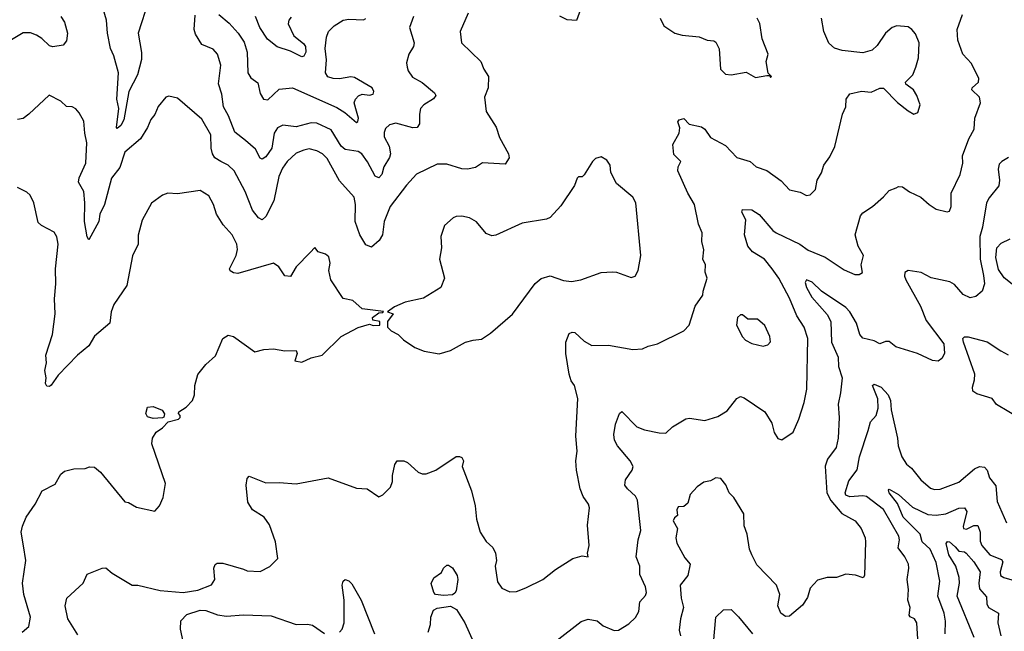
# Model space of a CAD drawing. Extents: x 2133461 to 2293071, y 753526 to 916327.
# Tile 191 of 256: x 2151107 to 2156336, y 874259 to 877507. Entities that reach past the tile are written whole.
import ezdxf

# ---------------------------------------------------------------- set-up
doc = ezdxf.new("R2010")
doc.units = 0

msp = doc.modelspace()

# ---------------------------------------------------------------- linework, layer by layer
at = {"layer": '0CON10XD'}
for points in [[(2151790.9, 877605), (2151735.4, 877435), (2151753.6, 877333.6), (2151754.7, 877295.3), (2151732.9, 877215), (2151686.8, 877125), (2151660.3, 876975), (2151645, 876944.5), (2151625, 876930), (2151620.6, 876935), (2151633.8, 877035), (2151622.1, 877085), (2151631.5, 877225), (2151606.8, 877315), (2151589.4, 877355), (2151573.2, 877435), (2151568.2, 877505), (2151550.5, 877565)], [(2154090, 877575), (2154065, 877502.5), (2154015, 877506.2), (2153975, 877526)], [(2151324.7, 877524.7), (2151345, 877494), (2151360.6, 877435), (2151356, 877395), (2151337.2, 877372.8), (2151283, 877363), (2151265, 877368.9), (2151225, 877406.9), (2151195.6, 877425), (2151165, 877436.7), (2151125, 877437.9), (2151054, 877395)], [(2153488.3, 877541.7), (2153446.2, 877445), (2153453.8, 877385), (2153556.7, 877285), (2153572, 877245), (2153597.5, 877205), (2153595.8, 877145), (2153576.4, 877095), (2153585, 877020), (2153637, 876937), (2153655, 876882), (2153703.3, 876795), (2153706.4, 876773.6), (2153685, 876740), (2153565, 876746.2), (2153527.3, 876722.7), (2153485, 876712.9), (2153455, 876715.7), (2153375, 876740), (2153325, 876740), (2153215, 876687.5), (2153161.5, 876628.5), (2153075, 876515.6), (2153042.5, 876435), (2153034.5, 876365), (2153016.1, 876333.9), (2152975, 876298.8), (2152945, 876311.4), (2152913.1, 876365), (2152888.2, 876435), (2152890, 876525), (2152882.5, 876565), (2152805, 876651.9), (2152739.3, 876769.3), (2152715.2, 876795.2), (2152685, 876810.7), (2152645, 876820.6), (2152615.3, 876814.7), (2152575, 876798.2), (2152526.8, 876755), (2152502.1, 876717.9), (2152484.1, 876675), (2152456.4, 876545), (2152415, 876462.5), (2152395, 876444.2), (2152375, 876454.4), (2152343.5, 876495), (2152305.3, 876595.3), (2152245.3, 876705.3), (2152215, 876734.5), (2152175, 876754.6), (2152143.8, 876773.8), (2152130.4, 876795), (2152123.8, 876825), (2152122.5, 876895), (2152075, 876978.1), (2151945, 877091.2), (2151899.3, 877100.7), (2151882.5, 877095), (2151843, 877047), (2151825.6, 877004.4), (2151802.7, 876977.3), (2151785.7, 876935), (2151748.9, 876875), (2151665, 876804.3), (2151638.3, 876721.7), (2151593.9, 876665), (2151557.5, 876525), (2151532.5, 876475), (2151527.8, 876435), (2151475, 876337.5), (2151464.5, 876354.5), (2151451.1, 876435), (2151453.3, 876535), (2151447.7, 876595), (2151419.2, 876645), (2151422.4, 876667.6), (2151458.2, 876745), (2151463.9, 876853.9), (2151452.3, 876905), (2151448, 876968), (2151423.2, 877013.2), (2151405, 877033.8), (2151385, 877043.8), (2151355, 877046), (2151325, 877074.2), (2151263.3, 877106.7), (2151155.8, 877005), (2151125, 876982.9), (2151095, 876977.8)], [(2152305.5, 876865), (2152249.8, 876909.8), (2152216.8, 876996.8), (2152189.6, 877045), (2152180.9, 877110.9), (2152163.4, 877166.6), (2152174.5, 877265), (2152157.8, 877325), (2152135, 877351.4), (2152075, 877376), (2152040.3, 877430.3), (2152032.9, 877455), (2152038.3, 877531.7)], [(2152164.8, 877534.8), (2152219.4, 877489.4), (2152267.9, 877435), (2152298.6, 877388.6), (2152315.8, 877335), (2152318.8, 877225), (2152335, 877199.2), (2152371.1, 877171.1), (2152384.4, 877115), (2152402.5, 877085), (2152425, 877082.5), (2152485, 877138.8), (2152555, 877145.6), (2152791, 877041), (2152833.6, 877013.6), (2152895, 876961.4), (2152903.1, 876966.9), (2152906, 876984), (2152895, 877021.4), (2152882.9, 877065), (2152890, 877085), (2152907.1, 877102.9), (2152925, 877111.2), (2152965, 877106.2), (2152985, 877111.4), (2152987.9, 877125), (2152978.9, 877145), (2152885, 877199.6), (2152865, 877203.6), (2152805, 877193.8), (2152772.5, 877195), (2152743.6, 877203.6), (2152731.5, 877225), (2152736.5, 877293.5), (2152729.5, 877355), (2152736.2, 877415), (2152747.3, 877445), (2152777.3, 877475), (2152825, 877504), (2152855, 877509.7), (2152933.1, 877506.9), (2152946.1, 877513.9)], [(2153197.7, 877525), (2153177.8, 877465), (2153202.9, 877385), (2153198.6, 877365), (2153172.9, 877325), (2153161.2, 877278.8), (2153164.2, 877255), (2153170, 877235), (2153192.8, 877202.8), (2153245, 877174.4), (2153309.5, 877119.5), (2153317.5, 877105), (2153305, 877087.8), (2153253.1, 877055), (2153236.5, 877035), (2153230, 877005), (2153230.6, 876955), (2153218.8, 876935), (2153195, 876933.1), (2153105, 876957.5), (2153071.7, 876948.3), (2153050.5, 876929.5), (2153042.2, 876907.8), (2153043.5, 876885), (2153069.4, 876835), (2153076.6, 876795), (2153071.6, 876775), (2153040.7, 876725), (2153031.2, 876685), (2153015, 876667.8), (2152995, 876676.7), (2152955, 876751.5), (2152923.6, 876795), (2152905, 876807.5), (2152835, 876817.1), (2152815, 876836.4), (2152761.7, 876921.7), (2152685, 876958.5), (2152655, 876960), (2152575, 876938.5), (2152505, 876947.1), (2152476.8, 876933.2), (2152458.5, 876905), (2152446, 876825), (2152415, 876779.1), (2152395, 876766.9), (2152385, 876772.5), (2152359.7, 876819.7), (2152305.5, 876865)], [(2152549.5, 877520.5), (2152535.6, 877505), (2152532.5, 877485), (2152562.1, 877422.1), (2152615, 877380), (2152625, 877365.6), (2152626, 877334), (2152616.4, 877313.6), (2152605, 877310.5), (2152545, 877340), (2152475, 877362.3), (2152423.2, 877403.2), (2152382.4, 877465), (2152360, 877525)], [(2153955, 874206.2), (2154089.5, 874310.5), (2154125.9, 874324.1), (2154173.3, 874315), (2154205, 874288), (2154265, 874264), (2154286.7, 874265), (2154341.7, 874298.3), (2154377.9, 874332.1), (2154395.8, 874365), (2154401.2, 874415), (2154430.9, 874449.1), (2154435.6, 874464.4), (2154430.6, 874495), (2154400.3, 874560.3), (2154401.2, 874605), (2154381.4, 874655), (2154391.8, 874745), (2154406.2, 874795), (2154388.7, 874955), (2154377.2, 874977.2), (2154334.2, 875015), (2154320.6, 875035), (2154325, 875063.3), (2154360, 875115), (2154364.3, 875135), (2154349.1, 875165), (2154282, 875245), (2154266.1, 875275), (2154262.3, 875305), (2154271.2, 875358.8), (2154292.5, 875415), (2154305, 875426.7), (2154385.4, 875345.4), (2154425, 875330), (2154503.4, 875313.4), (2154538.3, 875311.7), (2154573.8, 875345), (2154645, 875387.5), (2154665, 875391.2), (2154745, 875379.2), (2154815, 875400), (2154865, 875430.8), (2154915, 875496.2), (2154935, 875506.2), (2154955, 875498.8), (2155064.4, 875424.4), (2155101.2, 875365), (2155114.2, 875314.2), (2155132.7, 875282.7), (2155155, 875276.7), (2155214.1, 875315.9), (2155244.3, 875385), (2155273.3, 875475), (2155287.5, 875545), (2155292.3, 875815), (2155272.7, 875875), (2155233.8, 875933.8), (2155195, 876028.9), (2155138.8, 876135), (2155102.5, 876185), (2155063.5, 876235), (2154998.6, 876275), (2154974.4, 876305), (2154955.8, 876365), (2154963.1, 876445), (2154942, 876485), (2154945, 876500), (2154995, 876497.1), (2155035, 876472.5), (2155107.1, 876387.1), (2155124.7, 876374.7), (2155250, 876315), (2155295, 876283.1), (2155385, 876246.9), (2155485, 876178.8), (2155543.2, 876153.2), (2155565.7, 876154.3), (2155583.3, 876165), (2155576, 876205), (2155589.2, 876255), (2155559.6, 876305), (2155543.9, 876365), (2155572.9, 876465), (2155585, 876481.9), (2155635.8, 876515), (2155695, 876566.2), (2155725, 876600), (2155762.5, 876615), (2155775, 876621.2), (2155795, 876620), (2155832.4, 876592.4), (2155893.8, 876565), (2155936.7, 876525), (2155975, 876501.2), (2156033.6, 876486.4), (2156045, 876490), (2156054.1, 876515.9), (2156053.7, 876586.3), (2156101.1, 876685), (2156115.5, 876745), (2156113.5, 876785), (2156148.6, 876875), (2156176.9, 876925), (2156180.5, 876985), (2156210, 877065), (2156204.4, 877095), (2156164.3, 877135), (2156165, 877146), (2156200, 877175), (2156201.4, 877195), (2156162.5, 877275), (2156115.7, 877325), (2156089.1, 877399.1), (2156086.7, 877455), (2156114.2, 877535)], [(2151415, 874240), (2151362, 874325), (2151348.6, 874395), (2151358, 874435), (2151443.8, 874515), (2151465, 874562.5), (2151545, 874594), (2151565, 874595.8), (2151597.4, 874567.4), (2151705, 874504.2), (2151735, 874504), (2151853.6, 874476.4), (2151975, 874465.9), (2152052.3, 874477.7), (2152125, 874506.7), (2152143.5, 874535), (2152138.6, 874595), (2152145, 874613.3), (2152155, 874621.2), (2152185, 874620.8), (2152295, 874588.6), (2152315, 874580.8), (2152385, 874576.2), (2152436.1, 874603.9), (2152477.5, 874645), (2152466.2, 874735), (2152433.8, 874825), (2152405, 874866.2), (2152343.8, 874905), (2152318.8, 874945), (2152310, 875035), (2152315, 875070), (2152325, 875082.5), (2152415, 875048), (2152485, 875050), (2152575, 875042.5), (2152745, 875074), (2152895, 875018.8), (2152952.5, 875015), (2153015, 874973.3), (2153035, 874983.3), (2153076.1, 875023.9), (2153086.2, 875055), (2153086.1, 875086.1), (2153098.8, 875145), (2153112.5, 875165), (2153147.5, 875165), (2153166.7, 875155), (2153222.5, 875105), (2153245, 875096.2), (2153265, 875096.2), (2153316.7, 875115), (2153425, 875186.7), (2153442.5, 875187.5), (2153455, 875182.5), (2153463.3, 875165), (2153457.5, 875135), (2153505.8, 875005), (2153525.7, 874925), (2153532.5, 874855), (2153552.5, 874785), (2153585, 874736.7), (2153620, 874705), (2153634.2, 874675), (2153639.2, 874635), (2153632.9, 874605), (2153645, 874522.5), (2153668.3, 874488.3), (2153709.3, 874469.3), (2153745, 874471.2), (2153795, 874489.2), (2153885, 874534.4), (2153953.1, 874586.9), (2154044.4, 874645.6), (2154095, 874660), (2154126.7, 874655), (2154122.5, 874675), (2154131.2, 874715), (2154122.4, 874822.4), (2154132.5, 874915), (2154127.5, 874935), (2154100, 874975), (2154084.5, 875015), (2154064.2, 875115.8), (2154060, 875165), (2154067.1, 875215), (2154061.4, 875295), (2154071.4, 875495), (2154052.9, 875565), (2154035, 875590), (2154024.4, 875624.4), (2154007.7, 875735), (2154008.2, 875795), (2154025, 875840), (2154041.7, 875848.3), (2154055.7, 875845.7), (2154105, 875799.2), (2154145, 875777.5), (2154235, 875778), (2154363.9, 875756.1), (2154415, 875760), (2154445, 875774), (2154495, 875786), (2154635, 875854), (2154662, 875885), (2154694, 875985), (2154735.9, 876044.1), (2154736.2, 876065), (2154757.5, 876135), (2154747, 876167), (2154748.8, 876205), (2154736, 876236), (2154740, 876285), (2154729.4, 876329.4), (2154732, 876375), (2154712.1, 876422.1), (2154690.8, 876525), (2154656.2, 876586.2), (2154602.5, 876705), (2154604.2, 876725.8), (2154618.8, 876755), (2154581.7, 876791.7), (2154576, 876845), (2154609.2, 876905), (2154613, 876933), (2154602.5, 876965), (2154610, 876975), (2154635, 876982.5), (2154663, 876953), (2154728.1, 876938.1), (2154745, 876926.7), (2154775, 876881.2), (2154855, 876838.8), (2154916.2, 876775), (2154986.7, 876755), (2155017.5, 876725), (2155075, 876705.8), (2155151.3, 876651.3), (2155195, 876603.8), (2155252, 876592), (2155285, 876573.8), (2155305, 876576.7), (2155333.3, 876605), (2155342, 876655), (2155365.5, 876694.5), (2155377.1, 876735), (2155410.2, 876779.8), (2155435.6, 876834.4), (2155477.1, 877005), (2155494, 877045), (2155496.7, 877085), (2155516.4, 877113.6), (2155577, 877127), (2155628.3, 877121.7), (2155675, 877143.3), (2155695, 877143.3), (2155768.3, 877068.3), (2155825, 877022.9), (2155855, 877006), (2155876.7, 877015), (2155888.8, 877055), (2155872, 877105), (2155854.2, 877135), (2155813.8, 877165), (2155812, 877175), (2155850, 877215), (2155866.7, 877255), (2155880.9, 877305), (2155884.5, 877385), (2155865, 877432), (2155845, 877455.7), (2155825, 877468.6), (2155765, 877474.3), (2155741.2, 877465), (2155706, 877435), (2155660.3, 877369.7), (2155635, 877345.8), (2155585, 877332), (2155474.4, 877344.4), (2155435, 877356.2), (2155405, 877383.3), (2155378, 877445), (2155365.8, 877515.8)], [(2154508.1, 877515), (2154527.5, 877475), (2154586.7, 877435), (2154625, 877424.4), (2154715.5, 877415.5), (2154757.6, 877397.6), (2154794.3, 877394.3), (2154805, 877388), (2154822.1, 877352.1), (2154828.6, 877245), (2154855, 877217.5), (2154886.4, 877213.6), (2154965, 877229.4), (2155015, 877199.4)], [(2155015, 877199.4), (2155075, 877210), (2155090, 877210), (2155095, 877200), (2155100, 877205), (2155082.5, 877222.5), (2155071.2, 877285), (2155081.4, 877325), (2155051.1, 877405), (2155037.2, 877487.2), (2155024.2, 877515)], [(2153335, 875733.3), (2153395, 875750), (2153475, 875794), (2153515, 875805.8), (2153560, 875810), (2153606.8, 875843.2), (2153725, 875943.3), (2153844.5, 876105.5), (2153877, 876133), (2153925, 876147.5), (2153995, 876122.5), (2154037.7, 876117.7), (2154087.5, 876125), (2154194.5, 876165.5), (2154255, 876168.6), (2154276.8, 876166.8), (2154355, 876138.8), (2154375.7, 876144.3), (2154392.5, 876175), (2154405.6, 876255), (2154380, 876535), (2154364.2, 876565), (2154277.5, 876637.5), (2154245.7, 876695.7), (2154243.1, 876735), (2154225, 876762), (2154195, 876778.8), (2154165, 876769.4), (2154149.4, 876755), (2154105, 876683.3), (2154095, 876673.3), (2154075, 876672.5), (2154067.5, 876665), (2154053.6, 876626.4), (2153981.7, 876518.3), (2153925, 876457.5), (2153905, 876447.5), (2153775, 876427.5), (2153635, 876362.9), (2153615, 876360), (2153585, 876372.5), (2153533.2, 876433.2), (2153496.7, 876455), (2153455, 876464.2), (2153425, 876462.5), (2153408.8, 876455), (2153363.3, 876415), (2153343.8, 876355), (2153348, 876295), (2153335.8, 876235), (2153362.5, 876135), (2153342.9, 876085), (2153252.1, 876027.9), (2153155, 876007.5), (2153098.3, 875981.7), (2153060, 875955), (2153090, 875945), (2153060, 875905), (2153060, 875875), (2153080, 875855), (2153117.5, 875835), (2153145, 875806.7), (2153205, 875766.7), (2153255, 875746.2), (2153335, 875733.3)], [(2156359.2, 876775), (2156322.5, 876755), (2156309.8, 876740.2), (2156303.9, 876713.9), (2156311.5, 876655), (2156306.9, 876625), (2156255, 876560.8), (2156242.5, 876535), (2156221.1, 876405), (2156205.9, 876355), (2156207.5, 876235), (2156225, 876148.8), (2156230.4, 876105), (2156218.9, 876065), (2156185, 876037.5), (2156155, 876030.5), (2156117.1, 876047.1), (2156071.8, 876101.8), (2156046.2, 876115), (2155947, 876137), (2155895, 876164.3), (2155825, 876176), (2155808, 876165), (2155805.8, 876145), (2155813.6, 876125), (2155891.8, 875985), (2155920.6, 875910.6), (2156014.4, 875785), (2156018.9, 875735), (2156005, 875708), (2155985, 875694.4), (2155955, 875697.1), (2155875, 875733.8), (2155760.5, 875770.5), (2155725, 875798.8), (2155705, 875798.8), (2155675, 875786.7), (2155645, 875801.2), (2155585, 875816), (2155568.6, 875835), (2155550.9, 875895), (2155516.6, 875955), (2155495, 875978.2), (2155365, 876065.9), (2155315, 876114.1), (2155285, 876126.4), (2155278.6, 876111.4), (2155286.2, 876085), (2155314.3, 876034.3), (2155395, 875941.2), (2155415.3, 875905), (2155417.6, 875795), (2155454, 875715), (2155456.4, 875665), (2155474.6, 875605), (2155467.1, 875525), (2155453.9, 875465), (2155460, 875395), (2155454.2, 875284.2), (2155442.5, 875235), (2155396.8, 875173.2), (2155384.7, 875135.3), (2155393.1, 874995), (2155414.4, 874954.4), (2155474, 874884), (2155544, 874845), (2155575.3, 874805.3), (2155596.9, 874755), (2155598.9, 874735), (2155593.8, 874556.2), (2155586.4, 874543.6), (2155546.6, 874556.6), (2155495, 874562.5), (2155445, 874544.4), (2155395, 874544.4), (2155345, 874531.4), (2155305, 874487.5), (2155290.5, 874439.5), (2155265, 874398), (2155195, 874338.8), (2155175, 874338), (2155150, 874355), (2155134, 874395), (2155144.1, 874454.1), (2155125.7, 874505), (2155021.4, 874611.4), (2154994.6, 874664.6), (2154982.5, 874695), (2154970.7, 874775), (2154955, 874818.8), (2154953.6, 874883.6), (2154900.5, 874970.5), (2154874.7, 874995), (2154856.7, 875036.7), (2154830, 875070), (2154805, 875074.4), (2154775, 875058.2), (2154739.6, 875050.4), (2154705, 875025.6), (2154667.5, 874985), (2154655, 874940), (2154635, 874922.5), (2154605, 874920), (2154597.5, 874905), (2154600, 874875), (2154585, 874862.5), (2154576.7, 874845), (2154600.8, 874805), (2154592.6, 874755), (2154597.8, 874727.8), (2154638.9, 874648.9), (2154667.1, 874615), (2154655.5, 874555), (2154615.5, 874504.5), (2154620.4, 874435), (2154632.1, 874385), (2154616.2, 874325), (2154608.9, 874265), (2154615.7, 874235)], [(2151120, 874255), (2151155.7, 874285), (2151164.3, 874335), (2151129.4, 874455), (2151121.4, 874515), (2151138.9, 874635), (2151126.9, 874713.1), (2151115.6, 874785), (2151121.7, 874818.3), (2151141.4, 874865), (2151190, 874935), (2151225.7, 875004.3), (2151295, 875041.2), (2151325.9, 875094.1), (2151345, 875110), (2151395, 875121.2), (2151455, 875123.3), (2151477, 875133), (2151505, 875130), (2151536.7, 875105), (2151665, 874946.7), (2151685, 874942.5), (2151727.7, 874917.7), (2151825, 874897.5), (2151850, 874925), (2151869.5, 874970.5), (2151881.2, 875045), (2151808.6, 875255), (2151812.5, 875285), (2151832.4, 875317.6), (2151865, 875339.2), (2151895, 875371.2), (2151950, 875385), (2151960, 875395), (2151960, 875405), (2151950, 875415), (2151952.5, 875425), (2151991.3, 875448.7), (2152024.2, 875485), (2152035.8, 875515), (2152037.1, 875565), (2152053.8, 875623.8), (2152095, 875676.7), (2152147.3, 875722.7), (2152186.2, 875815), (2152215, 875832), (2152242.5, 875825), (2152355, 875744), (2152404.2, 875755.8), (2152455, 875758.8), (2152515, 875748.1), (2152575, 875750), (2152580, 875735), (2152567.5, 875695), (2152605, 875688), (2152655, 875712), (2152714.2, 875725.8), (2152815, 875824), (2152905, 875873.3), (2152965, 875890), (2152985, 875882.5), (2153020, 875885), (2153020, 875905), (2152981.7, 875911.7), (2152980, 875925), (2153015, 875950), (2153035, 875952.5), (2153038.3, 875958.3), (2152925, 875972.5), (2152875.7, 876015.7), (2152825, 876025.8), (2152759.2, 876125), (2152749.2, 876175), (2152756.7, 876215), (2152748, 876248), (2152731.7, 876261.7), (2152692.5, 876275), (2152675, 876297.5), (2152649.7, 876270.3), (2152575.4, 876194.6), (2152545, 876144), (2152515, 876146.2), (2152484, 876195), (2152454.2, 876214.2), (2152265, 876160), (2152242.7, 876162.7), (2152225, 876173.3), (2152222, 876185), (2152257.5, 876255), (2152263, 876287), (2152259.4, 876315), (2152235, 876364.2), (2152188.1, 876418.1), (2152152.2, 876475), (2152136.5, 876525), (2152111.7, 876571.7), (2152065, 876600), (2151945, 876582), (2151894.2, 876585.8), (2151865, 876576.2), (2151807.9, 876532.1), (2151757.4, 876442.6), (2151736.8, 876363.2), (2151735.7, 876315), (2151706.6, 876253.4), (2151675.7, 876095.7), (2151606.2, 875995), (2151592.5, 875955), (2151586.2, 875895), (2151505, 875826.7), (2151474.2, 875775.8), (2151414.2, 875725), (2151311.3, 875618.7), (2151275, 875566.2), (2151265, 875560), (2151251.7, 875561.7), (2151244.3, 875575), (2151246.9, 875605), (2151240.6, 875645), (2151248.5, 875685), (2151245.5, 875725), (2151281.8, 875835), (2151296.2, 875945), (2151291.5, 876025), (2151299.6, 876105), (2151296.3, 876183.7), (2151310.9, 876315), (2151303.4, 876353.4), (2151289.7, 876379.7), (2151223.4, 876413.4), (2151205, 876430), (2151182.9, 876535), (2151163.3, 876575), (2151145, 876591.2), (2151095, 876616.7)], [(2156386.5, 876095), (2156335, 876136.2), (2156305, 876180.6), (2156291, 876245), (2156296.8, 876295), (2156320.2, 876319.8), (2156366.5, 876343.5)], [(2155055, 875774.3), (2155079.7, 875780.3), (2155094, 875796), (2155090.8, 875825), (2155065, 875882.5), (2155025, 875916.7), (2154975, 875916.7), (2154945, 875940), (2154935, 875940), (2154920, 875925), (2154913.3, 875885), (2154945, 875822.5), (2154962.5, 875805), (2154995, 875788), (2155055, 875774.3)], [(2156425.2, 875385.2), (2156295, 875463.6), (2156272, 875495), (2156190, 875520), (2156168.8, 875535), (2156166.9, 875555), (2156178.5, 875595), (2156180, 875625), (2156118.8, 875795), (2156116.7, 875815), (2156125, 875822.5), (2156145, 875822.9), (2156245, 875797.3), (2156318.6, 875748.6), (2156357.6, 875727.6)], [(2155878.7, 874188.7), (2155870.9, 874305), (2155860, 874325), (2155836.2, 874336.2), (2155830.4, 874345), (2155835.4, 874385), (2155823.8, 874425), (2155828.3, 874481.7), (2155821.2, 874535), (2155830, 874595), (2155826.7, 874615), (2155808.5, 874655), (2155772.6, 874702.6), (2155779.1, 874745), (2155775.4, 874765), (2155695, 874906.1), (2155604.4, 874974.4), (2155585, 874979.2), (2155515, 874972.5), (2155495, 874982.7), (2155490.5, 874995), (2155511.1, 875058.9), (2155555, 875116.2), (2155567.3, 875185), (2155613.9, 875325), (2155625, 875372), (2155656.2, 875405), (2155666.6, 875445), (2155664.1, 875494.1), (2155636, 875565), (2155645, 875571.4), (2155681.4, 875555), (2155719.1, 875515), (2155732.5, 875485), (2155735.3, 875435), (2155769.3, 875285), (2155772.5, 875245), (2155792.5, 875185), (2155817.5, 875147.5), (2155844, 875125), (2155893.7, 875063.7), (2155945, 875020), (2155965, 875013.1), (2155995, 875014.4), (2156095, 875051.8), (2156177.4, 875122.6), (2156205, 875133.6), (2156230.8, 875130.8), (2156245.4, 875115), (2156258.2, 875075), (2156292, 875032), (2156299.2, 874949.2), (2156348.1, 874835)], [(2151815, 875390), (2151785, 875397.5), (2151776.7, 875415), (2151785, 875450), (2151815, 875452.5), (2151863.6, 875433.6), (2151876.4, 875413.6), (2151873.3, 875396.7), (2151865, 875393.3), (2151815, 875390)], [(2156022.5, 874245), (2156023.7, 874313.7), (2156017.1, 874355), (2155982.5, 874445), (2155994.7, 874525.3), (2155974.8, 874625), (2155943.2, 874695), (2155900, 874735), (2155888.9, 874775), (2155799.4, 874865), (2155768.6, 874938.7), (2155724.7, 874995), (2155720.6, 875009.4), (2155725, 875013.8), (2155773.5, 874985), (2155847.9, 874917.9), (2155930.3, 874880.3), (2155974.1, 874875.9), (2156025, 874882.4), (2156095, 874913.3), (2156125, 874914.6), (2156137.2, 874895), (2156116.9, 874815), (2156119.2, 874805), (2156135, 874801.5), (2156175, 874821.2), (2156195, 874820.6), (2156208.6, 874785), (2156208.3, 874738.3), (2156217.2, 874715), (2156258.5, 874665), (2156298.8, 874648.8), (2156321.4, 874641.4), (2156327.6, 874627.6), (2156313.8, 874575), (2156316.4, 874556.4), (2156333.8, 874545), (2156388.5, 874528.5)], [(2156175.8, 874225.8), (2156085.7, 874445), (2156099, 874515), (2156096.7, 874545), (2156079, 874605), (2156042.4, 874665), (2156028.2, 874725), (2156034.6, 874735.4), (2156045, 874733.8), (2156075, 874707.1), (2156094.9, 874684.9), (2156125, 874681.4), (2156134.1, 874674.1), (2156175, 874627.3), (2156208.4, 874575), (2156200.7, 874515), (2156204, 874485), (2156241.8, 874441.8), (2156243.1, 874405), (2156253.1, 874385), (2156306.2, 874355), (2156301.3, 874305), (2156317.5, 874235)], [(2153358.5, 874448.5), (2153316.2, 874455), (2153305.8, 874465), (2153292.3, 874512.3), (2153306.1, 874543.9), (2153347.7, 874572.3), (2153357.5, 874595), (2153375, 874610), (2153385, 874610), (2153405.8, 874595.8), (2153430, 874555), (2153433.1, 874535), (2153425.4, 874474.6), (2153418.8, 874461.2), (2153405, 874453.6), (2153358.5, 874448.5)], [(2152805.9, 874254.1), (2152819.5, 874270.5), (2152830, 874305), (2152830.4, 874425), (2152820.4, 874505), (2152825, 874526.2), (2152835, 874534.3), (2152855, 874526.7), (2152870.7, 874510.7), (2152920, 874425), (2152991.2, 874245)], [(2153276.4, 874255), (2153288.4, 874295), (2153291.1, 874335), (2153305, 874370.6), (2153325, 874381.4), (2153395, 874393.5), (2153426.3, 874375), (2153471.5, 874305), (2153539.6, 874149.6)], [(2151975.6, 874205), (2151960.8, 874270.8), (2151962.5, 874315), (2151995, 874348.5), (2152065, 874371.8), (2152095, 874370.5), (2152157.4, 874347.4), (2152205, 874339.6), (2152295, 874346.4), (2152441.8, 874341.8), (2152575, 874296.2), (2152635, 874297.3), (2152661.4, 874291.4), (2152725, 874248)], [(2154792.1, 874195), (2154804, 874335), (2154845, 874373.3), (2154885, 874374.2), (2154925, 874335.6), (2154998.5, 874245)]]:
    msp.add_lwpolyline(points, dxfattribs=at)

doc.saveas('drawing.dxf')
